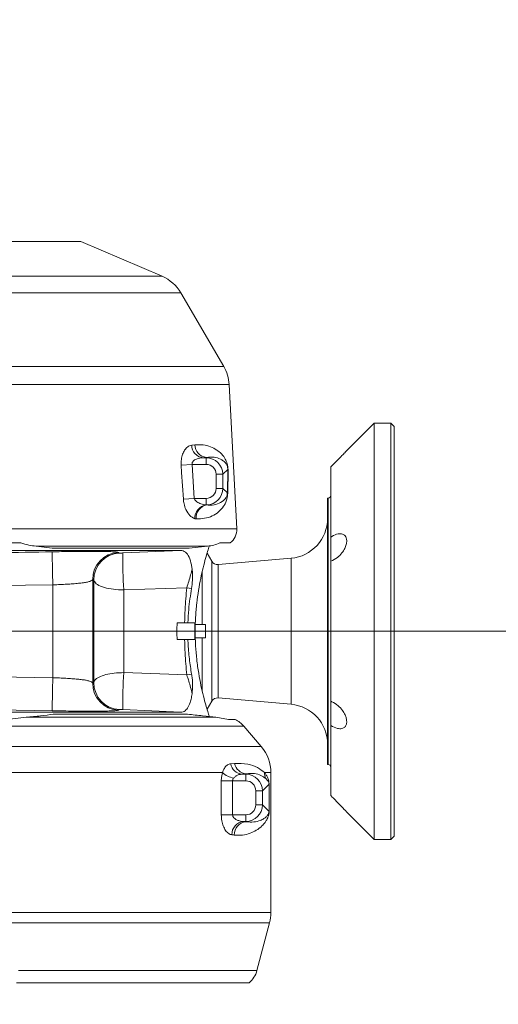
# Model space of a CAD drawing. Header units: millimetres. Extents: x 0 to 16820, y 0 to 11880.
# Tile 64 of 99: x 9511 to 9654, y 6218 to 6514. Entities that reach past the tile are written whole.
import ezdxf

# ---------------------------------------------------------------- set-up
doc = ezdxf.new("R2010")
doc.units = ezdxf.units.MM
doc.header["$LTSCALE"] = 20
doc.styles.add('SLDTEXTSTYLE0', font='TXT', dxfattribs={"width": 0.605})
doc.dimstyles.new('SLDDIMSTYLE1', dxfattribs={"dimtxt": 140, "dimasz": 100, "dimexe": 0, "dimexo": 0.0625, "dimgap": 35, "dimtad": 1, "dimtoh": 1, "dimdec": 4, "dimlfac": 20, "dimzin": 12, "dimdsep": 46, "dimtxsty": 'SLDTEXTSTYLE0', "dimsah": 1, "dimcen": 0.09, "dimadec": 1, "dimazin": 0, "dimtfac": 1, "dimtofl": 0, "dimtmove": 0, "dimatfit": 3, "dimfxl": 0, "dimfrac": 2, "dimtolj": 1, "dimtzin": 12, "dimarcsym": 0})

# ---------------------------------------------------------------- blocks, each defined once
blk = doc.blocks.new('*D9')
at = {"color": 7, "linetype": 'Continuous', "lineweight": 0}
for p, q in [((6701.68, 6330.23), (5210.96, 6330.23)), ((9384.18, 6330.23), (10874.9, 6330.23))]:
    blk.add_line(p, q, dxfattribs=at)
blk.add_arc((8042.93, 6330.23), 2801.97, 180, 0, dxfattribs=at)
for points in [[(5240.96, 6330.23), (5227.75, 6229.98), (5257.74, 6230.52)], [(10844.9, 6330.23), (10828.12, 6230.52), (10858.12, 6229.98)]]:
    blk.add_solid(points, dxfattribs=at)
at = {"color": 7, "linetype": 'Continuous', "lineweight": 0, "char_height": 140, "attachment_point": 1, "style": 'SLDTEXTSTYLE0'}
for s, insert in [('180°', (7876, 3708.73)), ('-', (7812.04, 3708.73))]:
    blk.add_mtext(s, dxfattribs=dict(at, insert=insert))
blk = doc.blocks.new('*D10')
at = {"color": 7, "linetype": 'Continuous', "lineweight": 0}
for p, q in [((6701.68, 6330.23), (5210.96, 6330.23)), ((9384.18, 6330.23), (10874.9, 6330.23))]:
    blk.add_line(p, q, dxfattribs=at)
blk.add_arc((8042.93, 6330.23), 2801.97, 0, 180, dxfattribs=at)
for points in [[(5240.96, 6330.23), (5257.74, 6429.95), (5227.75, 6430.49)], [(10844.9, 6330.23), (10858.12, 6430.49), (10828.12, 6429.95)]]:
    blk.add_solid(points, dxfattribs=at)
at = {"color": 7, "linetype": 'Continuous', "lineweight": 0, "char_height": 140, "attachment_point": 1, "style": 'SLDTEXTSTYLE0'}
for s, insert in [('180°', (7900.14, 9312.67)), ('+', (7787.9, 9312.67))]:
    blk.add_mtext(s, dxfattribs=dict(at, insert=insert))

msp = doc.modelspace()

# ---------------------------------------------------------------- linework, layer by layer
at = {"color": 7, "linetype": 'Continuous', "lineweight": 0}
for p, q in [((9446.9334284, 6447.2342175), (9528.9334284, 6447.2342175)), ((9553.2930623, 6436.7943744), (9528.9334284, 6447.2342175)), ((9571.8086058, 6409.7482473), (9558.9298974, 6431.8136231)), ((9575.7019137, 6360.9440322), (9573.4282935, 6404.3272897)), ((9616.9334284, 6392.7342175), (9608.6780769, 6384.478866)), ((9621.9334284, 6392.7342175), (9616.9334284, 6392.7342175)), ((9616.9334284, 6392.7342175), (9616.9334284, 6267.7342175)), ((9622.9334284, 6391.7342175), (9621.9334284, 6392.7342175)), ((9621.9334284, 6267.7342175), (9621.9334284, 6392.7342175)), ((9622.9334284, 6391.7342175), (9622.9334284, 6268.7342175)), ((9603.9334284, 6379.5560925), (9603.9334284, 6358.5286086)), ((9603.1334284, 6370.2342175), (9602.9334284, 6370.2342175)), ((9602.9334284, 6370.2342175), (9602.9334284, 6290.2342175)), ((9603.9334284, 6358.5286086), (9603.9334284, 6351.2617015)), ((9558.92127, 6354.5114845), (9422.5618655, 6354.5114845)), ((9464.8830555, 6356.7342175), (9510.9838013, 6356.7342175)), ((9515.5228217, 6355.7583136), (9520.3162531, 6355.1687505)), ((9561.4143284, 6355.1687505), (9520.3162531, 6355.1687505)), ((9561.4143284, 6355.1687505), (9566.8959107, 6355.7583136)), ((9570.6241046, 6356.7342175), (9573.776702, 6356.7342175)), ((9568.2013776, 6351.2342175), (9566.8029617, 6353.656345)), ((9591.9792973, 6352.1553415), (9570.1077399, 6350.2418281)), ((9603.9334284, 6351.2617015), (9603.9334284, 6309.2067336)), ((9565.3146263, 6348.0867317), (9565.3146263, 6332.2342175)), ((9560.0701009, 6332.7342175), (9557.8546106, 6332.7342175)), ((9560.068829, 6332.7342175), (9561.0509958, 6332.7342175)), ((9561.0509958, 6332.7342175), (9563.0944723, 6332.7342175)), ((9563.0944723, 6327.7342175), (9563.0944723, 6332.7342175)), ((9563.2353462, 6332.2342175), (9565.3146263, 6332.2342175)), ((9565.3146263, 6332.2342175), (9566.3763559, 6332.2342175)), ((9566.3763559, 6328.2342175), (9566.3763559, 6332.2342175)), ((9560.0701256, 6327.7342175), (9557.8546106, 6327.7342175)), ((9560.068829, 6327.7342175), (9561.0509958, 6327.7342175)), ((9561.0509958, 6327.7342175), (9563.0944723, 6327.7342175)), ((9563.2353462, 6328.2342175), (9565.3146263, 6328.2342175)), ((9565.3146263, 6328.2342175), (9565.3146263, 6312.4643355)), ((9565.3146263, 6328.2342175), (9566.3763559, 6328.2342175)), ((9570.1077399, 6310.2266069), (9591.9792973, 6308.3130936)), ((9566.8029123, 6306.8120046), (9568.2013776, 6309.2342175)), ((9603.9334284, 6309.2067336), (9603.9334284, 6301.9398265)), ((9502.4611463, 6305.9569506), (9558.92127, 6305.9569506)), ((9506.8216414, 6303.7342175), (9512.5324911, 6304.4407106)), ((9520.6595648, 6305.3525826), (9560.9334284, 6305.3525826)), ((9569.4752438, 6304.4407106), (9573.192972, 6303.7342175)), ((9573.192972, 6303.7342175), (9575.2601389, 6303.7342175)), ((9583.0580547, 6295.6006331), (9577.7988103, 6301.7580245)), ((9603.9334284, 6301.9398265), (9603.9334284, 6280.9123425)), ((9602.9334284, 6290.2342175), (9603.1334284, 6290.2342175)), ((9585.9334284, 6245.786736), (9585.9334284, 6287.8069692)), ((9608.6780769, 6275.9895691), (9616.9334284, 6267.7342175)), ((9621.9334284, 6267.7342175), (9622.9334284, 6268.7342175)), ((9616.9334284, 6267.7342175), (9621.9334284, 6267.7342175)), ((9581.7689922, 6228.4093598), (9585.5383229, 6242.7328164)), ((9579.3841673, 6224.7342175), (9509.6679875, 6224.7342175))]:
    msp.add_line(p, q, dxfattribs=at)
at = {"color": 8, "linetype": 'Continuous', "lineweight": 0}
for p, q in [((9422.5737945, 6436.7943744), (9553.2930623, 6436.7943744)), ((9558.9298974, 6431.8136231), (9438.4721857, 6431.8136231)), ((9467.3364084, 6409.7482473), (9571.8086058, 6409.7482473)), ((9573.4282935, 6404.3272897), (9473.5380243, 6404.3272897)), ((9562.1880665, 6386.1187218), (9563.1390512, 6386.2089196)), ((9565.6191187, 6382.3335475), (9566.5240373, 6382.3335475)), ((9566.5240373, 6382.3335475), (9566.6142351, 6382.4237453)), ((9566.5240373, 6382.3335475), (9566.5240373, 6380.3362884)), ((9562.3172613, 6380.3362884), (9559.043405, 6380.1269446)), ((9562.3172613, 6380.3362884), (9562.9688247, 6370.1321467)), ((9566.5240373, 6380.3362884), (9562.3172613, 6380.3362884)), ((9573.0105838, 6378.8337987), (9571.517185, 6377.3403998)), ((9572.8871513, 6371.7580689), (9573.0105838, 6378.8337987)), ((9573.0881879, 6378.6244548), (9572.9860863, 6371.5487251)), ((9569.5199259, 6373.1280353), (9569.5199259, 6377.3403998)), ((9571.517185, 6377.3403998), (9569.5199259, 6377.3403998)), ((9571.517185, 6377.3403998), (9571.517185, 6373.1280353)), ((9571.517185, 6373.1280353), (9569.5199259, 6373.1280353)), ((9571.517185, 6373.1280353), (9572.8871513, 6371.7580689)), ((9562.9688247, 6370.1321467), (9559.6856368, 6369.9228028)), ((9562.9688247, 6370.1321467), (9566.5240373, 6370.1321467)), ((9566.5240373, 6368.1634737), (9566.5240373, 6370.1321467)), ((9603.1334284, 6290.2342175), (9603.1334284, 6370.2342175)), ((9566.5240373, 6368.1634737), (9566.766672, 6368.1410425)), ((9563.5144567, 6363.9424152), (9563.0969099, 6364.0167841)), ((9419.1199211, 6360.9440322), (9575.7019137, 6360.9440322)), ((9566.8959107, 6355.7583136), (9515.5228217, 6355.7583136)), ((9541.4911349, 6353.7326241), (9558.92127, 6354.5114845)), ((9540.198397, 6353.9152573), (9540.4977253, 6353.7207341)), ((9568.2013776, 6351.2342175), (9568.2013776, 6309.2342175)), ((9591.9792973, 6308.3130936), (9591.9792973, 6352.1553415)), ((9570.1077399, 6350.2418281), (9570.1077399, 6310.2266069)), ((9532.529408, 6345.7865716), (9532.529408, 6314.6818635)), ((9532.849046, 6345.5732369), (9532.529408, 6345.7865716)), ((9532.849046, 6314.8951982), (9532.849046, 6345.5732369)), ((9520.5458536, 6344.1668514), (9497.4040049, 6343.8427403)), ((9520.5458536, 6316.3015836), (9520.5458536, 6344.1668514)), ((9560.7089704, 6343.317167), (9541.8367118, 6342.6417138)), ((9541.8367118, 6342.6417138), (9541.8367118, 6317.8267213)), ((9562.1639392, 6343.0984052), (9560.7089704, 6343.317167)), ((9503.3240303, 6316.5745152), (9520.5458536, 6316.3015836)), ((9541.8367118, 6317.8267213), (9560.7089704, 6317.151268)), ((9562.1639392, 6317.3700299), (9560.7089704, 6317.151268)), ((9532.529408, 6314.6818635), (9532.849046, 6314.8951982)), ((9520.3559194, 6306.3908048), (9503.226343, 6306.7013821)), ((9540.4977253, 6306.747701), (9540.198397, 6306.5531777)), ((9558.92127, 6305.9569506), (9541.4911349, 6306.735811)), ((9512.5324911, 6304.4407106), (9569.4752438, 6304.4407106)), ((9577.7988103, 6301.7580245), (9492.9334284, 6301.7580245)), ((9409.4228676, 6295.6006331), (9583.0580547, 6295.6006331)), ((9573.8870123, 6290.4477915), (9575.0709876, 6290.5422697)), ((9571.390171, 6287.8069692), (9426.6780124, 6287.8069692)), ((9578.5451926, 6287.4595183), (9577.3196179, 6287.3335475)), ((9577.3196179, 6287.3335475), (9578.4192217, 6287.3335475)), ((9578.4192217, 6287.3335475), (9578.5451926, 6287.4595183)), ((9578.4192217, 6287.3335475), (9578.4192217, 6285.3362884)), ((9585.9334284, 6287.8069692), (9584.0442148, 6287.8069692)), ((9571.073199, 6275.1321467), (9571.073199, 6285.3362884)), ((9574.466659, 6285.3362884), (9571.073199, 6285.3362884)), ((9574.466659, 6285.3362884), (9574.466659, 6275.1321467)), ((9578.4192217, 6285.3362884), (9574.466659, 6285.3362884)), ((9585.3911472, 6284.3191776), (9583.4123694, 6282.3403998)), ((9585.3911472, 6276.1492575), (9585.3911472, 6284.3191776)), ((9585.4071462, 6284.3191776), (9585.3911472, 6284.3191776)), ((9585.4071462, 6284.3191776), (9585.4071462, 6276.1492575)), ((9581.4151103, 6278.1280353), (9581.4151103, 6282.3403998)), ((9583.4123694, 6282.3403998), (9581.4151103, 6282.3403998)), ((9583.4123694, 6282.3403998), (9583.4123694, 6278.1280353)), ((9583.4123694, 6278.1280353), (9581.4151103, 6278.1280353)), ((9583.4123694, 6278.1280353), (9585.3911472, 6276.1492575)), ((9574.466659, 6275.1321467), (9571.073199, 6275.1321467)), ((9574.466659, 6275.1321467), (9578.4192217, 6275.1321467)), ((9578.4192217, 6273.1348876), (9578.4192217, 6275.1321467)), ((9585.4071462, 6276.1492575), (9585.3911472, 6276.1492575)), ((9578.4192217, 6273.1348876), (9577.7652484, 6273.1348876)), ((9578.49128, 6273.0628293), (9578.4192217, 6273.1348876)), ((9450.1963518, 6245.786736), (9585.9334284, 6245.786736)), ((9585.5383229, 6242.7328164), (9435.1427439, 6242.7328164)), ((9510.2347748, 6228.4093598), (9581.7689922, 6228.4093598))]:
    msp.add_line(p, q, dxfattribs=at)
at = {"color": 8, "linetype": 'Continuous', "lineweight": 0, "flags": 128}
msp.add_lwpolyline([(9559.6856368, 6369.9228028), (9559.1832661, 6377.9070069), (9559.043405, 6380.1269446)], dxfattribs=at)
at = {"color": 7, "linetype": 'Continuous', "lineweight": 30}
msp.add_circle((8042.9334284, 6330.2342175), 2552, dxfattribs=at)
at = {"color": 7, "linetype": 'Continuous', "lineweight": 0}
for centre, radius, start, end in [((9548.5660308, 6425.7646341), 12, 30.270460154, 66.801409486), ((9561.4447391, 6403.6992582), 12, 3, 30.270460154), ((9603.1334284, 6371.0342175), 0.8, 270, 0), ((9590.9334284, 6364.1096778), 12, 275, 0), ((9570.708766, 6360.6823524), 5, 307.849334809, 3), ((9569.9334284, 6352.2342175), 2, 210, 275), ((9589.7568049, 6330.2342175), 32, 175.519201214, 184.480798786), ((9569.9334284, 6308.2342175), 2, 85, 150), ((9590.9334284, 6296.3587572), 12, 0, 85), ((9571.7157261, 6296.5622486), 8, 40.50180387, 63.70125255), ((9573.9334284, 6287.8069692), 12, 0, 40.50180387), ((9603.1334284, 6289.4342175), 0.8, 0, 90), ((9573.9334284, 6245.786736), 12, 345.256437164, 0), ((9574.9994704, 6230.1908129), 7, 308.783935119, 345.256437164)]:
    msp.add_arc(centre, radius, start, end, dxfattribs=at)
at = {"color": 8, "linetype": 'Continuous', "lineweight": 0}
for centre, radius, start, end in [((9566.026627, 6386.1505485), 3.8386925, 180.475046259, 263.906106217), ((9566.9927717, 6386.2591587), 3.854048, 180.746895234, 264.363440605), ((9573.5680781, 6378.9214068), 0.5643359, 188.930783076, 211.748873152), ((9573.3500975, 6371.8488054), 0.4717545, 191.089275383, 219.501185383), ((9567.2833965, 6364.0463247), 4.1865909, 100.450086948, 180.404282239), ((9567.3840889, 6364.3039168), 3.8864814, 99.140889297, 185.337089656), ((10017.524656, 6358.6483657), 497.1897467, 180.5267356, 181.66907508), ((9540.5367526, 6345.9140491), 8.0083592, 92.421484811, 180.912076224), ((9540.8548582, 6345.7215171), 8.0071853, 92.556329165, 181.061086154), ((9711.6735376, 6353.4844248), 170.1825836, 179.916438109, 183.652915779), ((10017.524656, 6301.8200693), 497.1897467, 178.33092492, 179.4732644), ((9711.6735376, 6306.9840103), 170.1825836, 176.347084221, 180.083561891), ((9540.5367526, 6314.5543859), 8.0083592, 179.087923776, 267.578515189), ((9540.8548582, 6314.746918), 8.0071853, 178.938913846, 267.443670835), ((9577.6093367, 6291.1017618), 3.7793354, 189.964527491, 265.603469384), ((9578.8068498, 6291.25346), 3.8029539, 190.778342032, 266.054722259), ((9576.1963289, 6293.4006155), 7.3748243, 229.330256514, 259.058739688), ((9587.7919783, 6287.6219412), 3.7523282, 177.173588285, 204.89819661), ((9578.1360324, 6269.257221), 3.8953535, 95.462038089, 181.718998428), ((9578.8423003, 6269.1748795), 3.9037635, 95.158914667, 181.564303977)]:
    msp.add_arc(centre, radius, start, end, dxfattribs=at)
for centre, major_axis, ratio, start_param, end_param in [((9487.9334284, 6384.7477618), (90.3167896, 0), 0.052407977, 5.7479462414, 5.7699586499), ((9566.5158089, 6377.3321714), (3.537484, 3.537484), 0.9994487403, 5.4991566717, 7.0672139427), ((9566.5158089, 6377.3321714), (2.1271387, 2.1271387), 0.9972646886, 5.4991566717, 7.0672139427), ((9566.5158089, 6373.1362637), (2.1271387, -2.1271387), 0.9972646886, 5.4991566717, 7.0672139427), ((9566.5158089, 6373.1362637), (3.537484, -3.537484), 0.9994487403, 5.5476912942, 7.0672139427), ((9578.4109933, 6282.3321714), (3.537484, 3.537484), 0.9994487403, 5.4991566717, 7.0672139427), ((9578.4109933, 6282.3321714), (2.1271387, 2.1271387), 0.9972646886, 5.4991566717, 7.0672139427), ((9578.4109933, 6278.1362637), (2.1271387, -2.1271387), 0.9972646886, 5.4991566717, 7.0672139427), ((9578.4109933, 6278.1362637), (3.537484, -3.537484), 0.9994487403, 5.4991566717, 7.0672139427), ((9487.9334284, 6270.6028573), (102, 0), 0.0524077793, 0.4782056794, 0.4934496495), ((9487.9334284, 6266.6083392), (98, 0), 0.0545468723, 0.4782056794, 0.4934496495)]:
    msp.add_ellipse(centre, major_axis=major_axis, ratio=ratio, start_param=start_param, end_param=end_param, dxfattribs=at)
for points, knots in [([(9559.043405, 6380.1269446), (9559.0395437, 6380.702024), (9559.0318607, 6381.8463137), (9559.4288049, 6383.4153939), (9560.0820629, 6384.740288), (9561.0276504, 6385.8012337), (9561.7800049, 6386.0070768), (9562.1880665, 6386.1187218)], [0, 0, 0, 0, 0.1790672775, 0.3563070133, 0.5399787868, 0.7504940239, 1, 1, 1, 1]), ([(9563.1390512, 6386.2089196), (9563.9839577, 6386.2334182), (9565.6769837, 6386.2825085), (9567.8680348, 6385.6666397), (9569.6493061, 6384.7436748), (9570.9157372, 6383.7147499), (9571.7255949, 6382.7853789), (9572.2255936, 6382.0213268), (9572.5763358, 6381.3212902), (9572.8119204, 6380.689567), (9572.9678901, 6380.0520972), (9573.0463319, 6379.55509), (9573.0875699, 6379.0672496), (9573.0879783, 6378.7746498), (9573.0881879, 6378.6244548)], [0, 0, 0, 0, 0.1776877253, 0.3560511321, 0.5340592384, 0.6750941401, 0.7708192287, 0.8363565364, 0.8818959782, 0.9286067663, 0.951593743, 0.9699652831, 0.9845828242, 1, 1, 1, 1]), ([(9565.6191187, 6382.3335475), (9565.1972803, 6382.2978816), (9564.445018, 6382.234279), (9563.4740107, 6381.9004385), (9562.8481286, 6381.5210084), (9562.5207626, 6381.1695121), (9562.3654043, 6380.8967376), (9562.2863828, 6380.623295), (9562.3073409, 6380.4284959), (9562.3172613, 6380.3362884)], [0, 0, 0, 0, 0.3081243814, 0.5494766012, 0.7318943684, 0.8191768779, 0.8760205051, 0.9413147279, 1, 1, 1, 1]), ([(9573.0105838, 6378.8337987), (9573.0117773, 6378.88278), (9573.013711, 6378.9621375), (9573.0098415, 6379.1005127), (9573.0014881, 6379.2202015), (9572.9851898, 6379.3634741), (9572.9646742, 6379.4851776), (9572.9226012, 6379.678837), (9572.8273044, 6379.9834535), (9572.6715165, 6380.2998398), (9572.4377743, 6380.6530275), (9572.1037561, 6381.0308788), (9571.5683296, 6381.4808525), (9570.5636114, 6382.0518416), (9568.987194, 6382.5883757), (9567.4050561, 6382.4786106), (9566.6142351, 6382.4237453)], [0, 0, 0, 0, 0.0059515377, 0.0096424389, 0.0146786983, 0.0183388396, 0.0259513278, 0.0311106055, 0.0500238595, 0.093346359, 0.1380983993, 0.2042316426, 0.3024066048, 0.4483718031, 0.7242723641, 1, 1, 1, 1]), ([(9566.766672, 6368.1410425), (9567.3107509, 6368.1176708), (9568.7005125, 6368.0579715), (9570.5102638, 6368.6002812), (9571.7417845, 6369.3796727), (9572.419388, 6370.2269415), (9572.684081, 6370.7103907), (9572.8317665, 6371.2107521), (9572.878801, 6371.5587918), (9572.8852636, 6371.7130198), (9572.8871513, 6371.7580689)], [0, 0, 0, 0, 0.18885416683, 0.48239742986, 0.77854417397, 0.85926225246, 0.94040752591, 0.98022703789, 0.99422442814, 1, 1, 1, 1]), ([(9563.0969099, 6364.0167841), (9562.5854595, 6364.2808106), (9561.6131304, 6364.7827571), (9560.4922352, 6366.5376339), (9559.8629853, 6368.3250526), (9559.7395046, 6369.4375031), (9559.6856368, 6369.9228028)], [0, 0, 0, 0, 0.3290264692, 0.6255192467, 0.8366350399, 1, 1, 1, 1]), ([(9562.9688247, 6370.1321467), (9563.0057233, 6370.0100766), (9563.057139, 6369.8399807), (9563.3022988, 6369.462857), (9563.8970023, 6368.9385644), (9565.0512974, 6368.4029756), (9565.9997376, 6368.2487371), (9566.5240373, 6368.1634737)], [0, 0, 0, 0, 0.0823542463, 0.1147548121, 0.2964146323, 0.6110565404, 1, 1, 1, 1]), ([(9572.9860863, 6371.5487251), (9572.9740744, 6371.3016329), (9572.9422522, 6370.647036), (9572.7205145, 6369.6652961), (9572.340851, 6368.6547292), (9571.5532878, 6367.3696669), (9570.3036707, 6365.9711224), (9568.3831689, 6364.7920764), (9566.1508496, 6364.0257802), (9564.3839816, 6363.9699103), (9563.5144567, 6363.9424152)], [0, 0, 0, 0, 0.0281245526, 0.0745076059, 0.1568941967, 0.2396887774, 0.4310044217, 0.6230137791, 0.8144745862, 1, 1, 1, 1]), ([(9455.5109374, 6354.0776303), (9466.3151865, 6353.8752724), (9487.930179, 6353.470435), (9509.5451745, 6353.8751913), (9520.3559194, 6354.0776303)], [0, 0, 0, 0, 0.499849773, 1, 1, 1, 1]), ([(9520.3559194, 6354.0776303), (9521.273002, 6354.0979457), (9523.3140324, 6354.143159), (9526.407305, 6354.1905187), (9529.5556275, 6354.220916), (9532.4474441, 6354.2278291), (9535.025181, 6354.2118149), (9537.1579257, 6354.1717122), (9538.7776732, 6354.1082471), (9539.8567616, 6354.0240597), (9540.084511, 6353.9515272), (9540.198397, 6353.9152573)], [0, 0, 0, 0, 0.0893905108, 0.1989447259, 0.3085051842, 0.421444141, 0.5343971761, 0.6508234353, 0.7672714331, 0.883624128, 1, 1, 1, 1]), ([(9540.4977253, 6353.7207341), (9540.5159066, 6353.7176676), (9540.5522659, 6353.7115354), (9540.7607081, 6353.7106402), (9541.0519659, 6353.7163457), (9541.3152414, 6353.7252535), (9541.4606346, 6353.731346), (9541.4911349, 6353.7326241)], [0, 0, 0, 0, 0.2423935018, 0.4847426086, 0.7204544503, 0.9413573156, 1, 1, 1, 1]), ([(9560.7089704, 6343.317167), (9560.90691, 6343.9308831), (9561.3046118, 6345.1639661), (9561.8910382, 6347.1139474), (9562.1640865, 6348.3814325), (9562.2952073, 6348.9900928)], [0, 0, 0, 0, 0.33995427, 0.6830387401, 1, 1, 1, 1]), ([(9532.529408, 6345.7865716), (9532.4620283, 6345.6816827), (9532.3255392, 6345.4692127), (9531.6770897, 6345.1989514), (9530.6982989, 6344.9594444), (9529.4173134, 6344.7585363), (9527.8556859, 6344.586032), (9526.1192428, 6344.4440381), (9524.2102461, 6344.3248679), (9522.3431138, 6344.2329992), (9521.0988479, 6344.1872043), (9520.5458536, 6344.1668514)], [0, 0, 0, 0, 0.118625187, 0.240295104, 0.3558586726, 0.4748894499, 0.5849363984, 0.6984336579, 0.8040123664, 0.9128963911, 1, 1, 1, 1]), ([(9541.8367118, 6342.6417138), (9541.5617141, 6342.6434653), (9540.2578582, 6342.6517699), (9537.9041859, 6342.8755), (9535.2662759, 6343.5282024), (9533.3568147, 6344.475587), (9533.0176306, 6345.2088055), (9532.849046, 6345.5732369)], [0, 0, 0, 0, 0.0606644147, 0.2876301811, 0.5250379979, 0.7639297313, 1, 1, 1, 1]), ([(9560.0701006, 6332.7342041), (9560.1092833, 6334.0627572), (9560.1819773, 6336.5275648), (9560.4070998, 6340.0778914), (9560.6071914, 6342.2250095), (9560.7089704, 6343.317167)], [0, 0, 0, 0, 0.364874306, 0.6769356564, 1, 1, 1, 1]), ([(9560.7089704, 6317.151268), (9560.6070656, 6318.24491), (9560.4067245, 6320.3949708), (9560.1817962, 6323.9455573), (9560.1091924, 6326.4087961), (9560.0701253, 6327.7342312)], [0, 0, 0, 0, 0.3234966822, 0.6359828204, 1, 1, 1, 1]), ([(9520.5458536, 6316.3015836), (9521.2013276, 6316.2771953), (9522.5323583, 6316.2276715), (9524.4605943, 6316.1293715), (9526.2907668, 6316.0115896), (9527.949374, 6315.8727868), (9529.4136788, 6315.7091791), (9530.6370479, 6315.5188674), (9531.5844345, 6315.2957656), (9532.2930101, 6315.0245112), (9532.4459584, 6314.8028198), (9532.529408, 6314.6818635)], [0, 0, 0, 0, 0.10320709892, 0.20957633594, 0.31359162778, 0.42067914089, 0.52723932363, 0.63679041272, 0.74824892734, 0.86264293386, 1, 1, 1, 1]), ([(9532.849046, 6314.8951982), (9532.9247459, 6315.1153505), (9533.1184923, 6315.6788087), (9534.2929834, 6316.5146529), (9536.3486507, 6317.2509444), (9538.9442569, 6317.740642), (9540.8664958, 6317.7978477), (9541.8367118, 6317.8267213)], [0, 0, 0, 0, 0.14293184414, 0.36581997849, 0.5782136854, 0.7871108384, 1, 1, 1, 1]), ([(9562.2971141, 6311.4901282), (9562.1651782, 6312.0981005), (9561.8903183, 6313.3646796), (9561.3630205, 6315.1077119), (9560.9829925, 6316.3116479), (9560.7926616, 6316.8960947), (9560.7345468, 6317.0727769), (9560.7158387, 6317.1301899), (9560.7089704, 6317.151268)], [0, 0, 0, 0, 0.3167943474, 0.65997260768, 0.89960207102, 0.96722238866, 0.98796632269, 1, 1, 1, 1]), ([(9541.4911349, 6306.735811), (9541.3832877, 6306.7401007), (9541.1679681, 6306.7486654), (9540.880612, 6306.7558943), (9540.6545333, 6306.7579467), (9540.5266558, 6306.7547291), (9540.5058747, 6306.7496807), (9540.4977253, 6306.747701)], [0, 0, 0, 0, 0.2064077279, 0.4120979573, 0.6254618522, 0.8531237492, 1, 1, 1, 1]), ([(9540.198397, 6306.5531777), (9540.0626142, 6306.5121375), (9539.8129229, 6306.4366685), (9538.6411582, 6306.3540862), (9537.0859788, 6306.2951388), (9535.0539543, 6306.2577402), (9532.6436889, 6306.2411295), (9529.8858737, 6306.2460559), (9526.870024, 6306.2722593), (9523.6611102, 6306.3186053), (9521.4576388, 6306.3667385), (9520.3559194, 6306.3908048)], [0, 0, 0, 0, 0.1322508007, 0.2431964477, 0.3541230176, 0.4624358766, 0.5707343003, 0.6780058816, 0.7852684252, 0.8926358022, 1, 1, 1, 1]), ([(9571.390171, 6287.8069692), (9571.5803479, 6288.2664807), (9571.9757598, 6289.2218872), (9572.7474108, 6290.0788416), (9573.4141988, 6290.3953818), (9573.8140328, 6290.439702), (9573.8870123, 6290.4477915)], [0, 0, 0, 0, 0.2848767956, 0.5923096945, 0.9255864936, 1, 1, 1, 1]), ([(9575.0709876, 6290.5422697), (9576.4219473, 6290.5409461), (9578.9975606, 6290.5384229), (9582.0917388, 6289.3942354), (9583.3907022, 6288.3382425), (9584.0442148, 6287.8069692)], [0, 0, 0, 0, 0.35406560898, 0.67502837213, 1, 1, 1, 1]), ([(9571.073199, 6285.3362884), (9571.0759183, 6285.5241676), (9571.0882842, 6286.3785347), (9571.2578744, 6287.1809829), (9571.390171, 6287.8069692)], [0, 0, 0, 0, 0.2199045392, 1, 1, 1, 1]), ([(9574.7965686, 6286.1598487), (9574.7181586, 6286.0534176), (9574.5788103, 6285.8642709), (9574.4792888, 6285.5690475), (9574.4700598, 6285.3989622), (9574.466659, 6285.3362884)], [0, 0, 0, 0, 0.448299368, 0.7967069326, 1, 1, 1, 1]), ([(9577.3196179, 6287.3335475), (9577.244379, 6287.3299714), (9576.8442234, 6287.3109521), (9576.1784411, 6287.1781483), (9575.3995912, 6286.7954587), (9574.9907808, 6286.3645561), (9574.7965686, 6286.1598487)], [0, 0, 0, 0, 0.0799352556, 0.425132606, 0.7268996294, 1, 1, 1, 1]), ([(9584.3884018, 6286.0421838), (9583.9482526, 6286.3636167), (9583.065905, 6287.0079791), (9581.0430485, 6287.6624426), (9579.3981094, 6287.5288088), (9578.5451926, 6287.4595183)], [0, 0, 0, 0, 0.3239858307, 0.6494801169, 1, 1, 1, 1]), ([(9584.0442148, 6287.8069692), (9584.1366353, 6287.6834266), (9584.4179485, 6287.3073827), (9584.8223703, 6286.6636627), (9585.1534291, 6285.8589262), (9585.3318234, 6285.2100786), (9585.3902158, 6284.7339652), (9585.405041, 6284.5050733), (9585.4065026, 6284.3760116), (9585.4071462, 6284.3191776)], [0, 0, 0, 0, 0.1504645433, 0.457989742, 0.765115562, 0.9210202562, 0.9612646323, 0.9829423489, 1, 1, 1, 1]), ([(9585.3911472, 6284.3191776), (9585.3910401, 6284.3360755), (9585.3908327, 6284.3687916), (9585.3876823, 6284.4426785), (9585.3764542, 6284.5585788), (9585.326724, 6284.8124057), (9585.1004233, 6285.3228733), (9584.7807298, 6285.6967416), (9584.4532239, 6285.9851084), (9584.3884018, 6286.0421838)], [0, 0, 0, 0, 0.0052267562, 0.0101195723, 0.0253687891, 0.0596985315, 0.2120476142, 0.8440434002, 1, 1, 1, 1]), ([(9574.242432, 6269.1403695), (9573.9251001, 6269.2262693), (9573.2705989, 6269.4034389), (9572.3655463, 6270.3610107), (9571.6510075, 6271.7113341), (9571.1688417, 6273.333183), (9571.1051921, 6274.5303827), (9571.073199, 6275.1321467)], [0, 0, 0, 0, 0.2085060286, 0.4300464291, 0.6257181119, 0.8118698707, 1, 1, 1, 1]), ([(9574.466659, 6275.1321467), (9574.4776325, 6275.0175268), (9574.497713, 6274.8077813), (9574.6913985, 6274.4009291), (9575.1187671, 6273.9491842), (9575.8628518, 6273.5215844), (9576.7744609, 6273.2197818), (9577.4367982, 6273.1630304), (9577.7652484, 6273.1348876)], [0, 0, 0, 0, 0.0741029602, 0.1356027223, 0.2953649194, 0.495720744, 0.749930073, 1, 1, 1, 1]), ([(9585.4071462, 6276.1492575), (9585.4066148, 6276.0979173), (9585.4051519, 6275.9565718), (9585.3915574, 6275.7577221), (9585.3632054, 6275.5058015), (9585.3177059, 6275.2508357), (9585.2453663, 6274.9500015), (9585.1364332, 6274.5988543), (9584.9568358, 6274.1427438), (9584.6520343, 6273.534416), (9584.1186607, 6272.7117076), (9583.1561539, 6271.6125873), (9581.6966373, 6270.4827498), (9579.7350973, 6269.5519498), (9577.5413573, 6268.9721548), (9575.8061208, 6269.0362958), (9574.9399917, 6269.0683112)], [0, 0, 0, 0, 0.0040524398, 0.011156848, 0.0181071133, 0.0332162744, 0.0495151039, 0.0735447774, 0.1093245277, 0.162843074, 0.2428651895, 0.3617917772, 0.5363827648, 0.6909574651, 0.8457439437, 1, 1, 1, 1]), ([(9578.49128, 6273.0628293), (9579.2998024, 6273.0005439), (9580.9227472, 6272.8755186), (9582.6303175, 6273.3709508), (9583.7740263, 6273.9441892), (9584.4370561, 6274.4476489), (9584.8182695, 6274.8314341), (9585.0429629, 6275.1205913), (9585.1788979, 6275.3417639), (9585.2629671, 6275.5150098), (9585.3193632, 6275.6664108), (9585.3549612, 6275.7945361), (9585.3756361, 6275.9136532), (9585.3845772, 6275.9920801), (9585.38902, 6276.0520956), (9585.3909979, 6276.1084748), (9585.391105, 6276.1377374), (9585.3911472, 6276.1492575)], [0, 0, 0, 0, 0.231963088, 0.4656189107, 0.6426612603, 0.7632786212, 0.8442556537, 0.8981471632, 0.9338653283, 0.957509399, 0.9731689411, 0.9869668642, 0.9927094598, 0.995219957, 0.9976650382, 0.9990807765, 1, 1, 1, 1])]:
    msp.add_open_spline(points, degree=3, knots=knots, dxfattribs=at)
at = {"color": 7, "linetype": 'Continuous', "lineweight": 0}
for points, knots in [([(9603.9334284, 6379.5560925), (9604.6011448, 6380.2248764), (9605.7726197, 6381.3982242), (9607.197658, 6382.8907104), (9608.0746337, 6383.8259099), (9608.5881991, 6384.3807616), (9608.6485265, 6384.4463105), (9608.6782913, 6384.4786516)], [0, 0, 0, 0, 0.3142171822, 0.5512782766, 0.7263327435, 0.8649755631, 1, 1, 1, 1]), ([(9603.9334284, 6351.2617015), (9604.6014691, 6351.5789011), (9605.7735129, 6352.1354119), (9607.1953555, 6353.5923882), (9608.0803094, 6354.9719759), (9608.5767556, 6356.2495683), (9608.7344835, 6357.3743432), (9608.5865996, 6358.2788919), (9608.1716064, 6358.9977402), (9607.3680953, 6359.4958845), (9606.0199779, 6359.5250447), (9604.7804484, 6359.0482302), (9604.0409859, 6358.5945919), (9603.9334284, 6358.5286086)], [0, 0, 0, 0, 0.1570503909, 0.2755370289, 0.3630318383, 0.4323275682, 0.5020387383, 0.5625782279, 0.6227223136, 0.7085342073, 0.8244823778, 0.9744703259, 1, 1, 1, 1]), ([(9515.5228217, 6355.7583136), (9514.7976233, 6355.8540237), (9513.3363697, 6356.0468767), (9511.7718654, 6356.5039719), (9510.9838013, 6356.7342175)], [0, 0, 0, 0, 0.4962851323, 1, 1, 1, 1]), ([(9558.92127, 6354.5114845), (9559.3951297, 6354.4158594), (9560.3446118, 6354.2242535), (9561.4421152, 6352.6415158), (9562.05318, 6350.7123952), (9562.2380549, 6349.4052658), (9562.2961084, 6348.9948075)], [0, 0, 0, 0, 0.3006858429, 0.6024902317, 0.8751759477, 1, 1, 1, 1]), ([(9563.2394707, 6330.2342175), (9563.2626077, 6331.6439713), (9563.3095778, 6334.5058977), (9563.6756635, 6338.6525208), (9564.2155836, 6342.5910192), (9564.8885017, 6346.19658), (9565.6297825, 6349.4329265), (9566.3631894, 6352.1892232), (9566.9887112, 6354.3132569), (9567.3767958, 6355.5411794), (9567.4665272, 6355.8167615), (9567.4822295, 6355.8649862)], [0, 0, 0, 0, 0.117156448, 0.2378380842, 0.3549607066, 0.4752681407, 0.596447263, 0.7209624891, 0.8449993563, 0.9728761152, 1, 1, 1, 1]), ([(9570.6241046, 6356.7342175), (9570.0553677, 6356.5069049), (9568.910242, 6356.0492214), (9567.5703389, 6355.8557139), (9566.8959107, 6355.7583136)], [0, 0, 0, 0, 0.4966589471, 1, 1, 1, 1]), ([(9562.1639394, 6343.0984051), (9562.2711904, 6343.8949676), (9562.4861723, 6345.4916561), (9562.4449548, 6347.5613728), (9562.3289412, 6348.6797649), (9562.2972916, 6348.984873)], [0, 0, 0, 0, 0.4199373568, 0.8417533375, 1, 1, 1, 1]), ([(9561.0509958, 6332.7342175), (9561.1204146, 6334.0762511), (9561.2473555, 6336.5303291), (9561.6479744, 6340.0050754), (9561.9911971, 6342.0627747), (9562.1639394, 6343.0984051)], [0, 0, 0, 0, 0.3747778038, 0.685328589, 1, 1, 1, 1]), ([(9562.1639394, 6317.3700299), (9561.9205573, 6318.8723022), (9561.4267315, 6321.9204335), (9561.1387044, 6325.4865709), (9561.0621984, 6327.4471376), (9561.0509958, 6327.7342175)], [0, 0, 0, 0, 0.45340427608, 0.91996363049, 1, 1, 1, 1]), ([(9567.4668045, 6304.6515724), (9567.449841, 6304.7037222), (9567.3625499, 6304.9720764), (9567.0005079, 6306.1203678), (9566.4228447, 6308.0721312), (9565.7148768, 6310.6995948), (9564.9708723, 6313.8783886), (9564.2577665, 6317.6004991), (9563.6925774, 6321.64736), (9563.3123905, 6325.9151932), (9563.2640139, 6328.780525), (9563.2394707, 6330.2342175)], [0, 0, 0, 0, 0.028000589, 0.1440863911, 0.2633170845, 0.3836636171, 0.5072503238, 0.6319695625, 0.7604294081, 0.87845666, 1, 1, 1, 1]), ([(9562.298455, 6311.4935315), (9562.3709535, 6312.4036699), (9562.5145329, 6314.2061505), (9562.3555968, 6316.2356124), (9562.190369, 6317.2135934), (9562.1639394, 6317.3700299)], [0, 0, 0, 0, 0.4614374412, 0.9138522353, 1, 1, 1, 1]), ([(9562.2977039, 6311.4870623), (9562.2128833, 6310.9181212), (9562.0122993, 6309.5726863), (9561.4065477, 6307.8181076), (9560.4751223, 6306.4660618), (9559.5858695, 6305.9917771), (9559.0388101, 6305.96311), (9558.92127, 6305.9569506)], [0, 0, 0, 0, 0.1734304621, 0.4101292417, 0.6578161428, 0.9264790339, 1, 1, 1, 1]), ([(9603.9334284, 6301.9398265), (9604.6014691, 6301.5878901), (9605.7735129, 6300.9704354), (9607.1953555, 6300.9383955), (9608.0803094, 6301.3741207), (9608.5767556, 6302.1154779), (9608.7344835, 6303.0688808), (9608.5865996, 6304.1340582), (9608.1716064, 6305.3014018), (9607.3680953, 6306.6593698), (9606.0199779, 6308.1026354), (9604.7804484, 6308.8860952), (9604.0409859, 6309.1660178), (9603.9334284, 6309.2067336)], [0, 0, 0, 0, 0.1570503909, 0.2755370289, 0.3630318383, 0.4323275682, 0.5020387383, 0.5625782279, 0.6227223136, 0.7085342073, 0.8244823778, 0.9744703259, 1, 1, 1, 1]), ([(9512.5324911, 6304.4407106), (9514.0300587, 6304.5716557), (9517.0585358, 6304.8364613), (9519.4504439, 6305.1792841), (9520.6595648, 6305.3525826)], [0, 0, 0, 0, 0.494495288, 1, 1, 1, 1]), ([(9560.9334284, 6305.3525826), (9562.4896337, 6305.1829284), (9565.6366364, 6304.8398487), (9568.1863657, 6304.5747281), (9569.4752438, 6304.4407106)], [0, 0, 0, 0, 0.4945039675, 1, 1, 1, 1]), ([(9608.6782913, 6275.9897835), (9608.6800033, 6275.9879286), (9608.7283177, 6275.9355814), (9608.5661351, 6276.1115549), (9608.1796599, 6276.5291541), (9607.3646734, 6277.4014101), (9606.0213974, 6278.8102704), (9604.7803967, 6280.0721386), (9604.0409794, 6280.8056506), (9603.9334284, 6280.9123425)], [0, 0, 0, 0, 0.0044462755, 0.125480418, 0.2457240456, 0.4172842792, 0.6490947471, 0.9489595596, 1, 1, 1, 1])]:
    msp.add_open_spline(points, degree=3, knots=knots, dxfattribs=at)

# ---------------------------------------------------------------- dimensions: what is measured, and where the dimension line sits
for base, line1, line2, text, picture, middle in [((8042.9334284, 9132.2049447), ((9384.1845053, 6330.2342175), (8042.9334284, 6330.2342175)), ((6701.6823515, 6330.2342175), (8042.9334284, 6330.2342175)), '+<>', '*D10', (8042.9334284, 9132.2049447)), ((8042.9334284, 3528.2634903), ((6701.6823515, 6330.2342175), (8042.9334284, 6330.2342175)), ((9384.1845053, 6330.2342175), (8042.9334284, 6330.2342175)), '-<>', '*D9', (8042.9334284, 3528.2634903))]:
    dim = msp.add_angular_dim_2l(base=base, line1=line1, line2=line2, text=text, dimstyle='SLDDIMSTYLE1', dxfattribs=at)
    dim.commit()
    dim.dimension.update_dxf_attribs({"geometry": picture, "text_midpoint": middle, "dimtype": 162})

doc.saveas('drawing.dxf')
